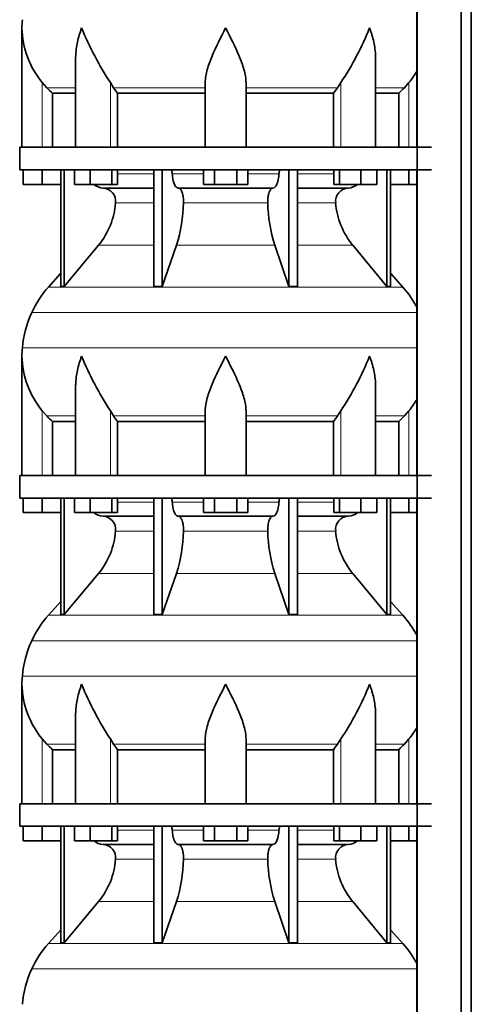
# Model space of a CAD drawing. Header units: millimetres. Extents: x 166 to 762, y -3713 to 2360.
# Tile 20 of 28: x 171 to 371, y 304 to 739. Entities that reach past the tile are written whole.
import ezdxf

# ---------------------------------------------------------------- set-up
doc = ezdxf.new("R2010")
doc.units = ezdxf.units.MM
doc.layers.add('LOW_134-18', color=7, linetype='Continuous')
doc.layers.add('VSI134_DIFFUSORE', color=7, linetype='Continuous')

# ---------------------------------------------------------------- blocks, each defined once
blk = doc.blocks.new('SE')
at = {"layer": 'LOW_134-18', "color": 7, "linetype": 'Continuous', "lineweight": 35}
for p, q in [((346.64, 1862.18), (346.64, -764.32)), ((366.02, -764.32), (366.02, 1862.18)), ((370.57, -764.32), (370.57, 1862.18)), ((346.57, 817.18), (346.57, 682.18)), ((346.57, 672.18), (346.57, 537.18)), ((346.57, 527.18), (346.57, 392.18)), ((346.57, 382.18), (346.57, 247.18))]:
    blk.add_line(p, q, dxfattribs=at)
at = {"layer": 'VSI134_DIFFUSORE', "color": 7, "linetype": 'Continuous', "lineweight": 35}
for p, q in [((172.01, 734.92), (172.01, 682.18)), ((195.73, 721.54), (195.73, 682.18)), ((328.28, 682.18), (328.28, 721.54)), ((183.02, 708.48), (181.01, 710.78)), ((212.52, 708.48), (211.09, 710.78)), ((253.01, 682.18), (253.01, 710.78)), ((271.01, 682.18), (271.01, 710.78)), ((312.92, 710.78), (311.5, 708.48)), ((343.01, 710.78), (340.99, 708.48)), ((185.53, 706.04), (195.73, 706.04)), ((185.53, 682.18), (185.53, 706.04)), ((214.3, 706.04), (253.01, 706.04)), ((214.3, 682.18), (214.3, 706.04)), ((271.01, 706.04), (309.72, 706.04)), ((309.72, 706.04), (309.72, 682.18)), ((328.28, 706.04), (338.48, 706.04)), ((338.48, 706.04), (338.48, 682.18)), ((353.01, 682.18), (171.01, 682.18)), ((171.01, 682.18), (171.01, 672.18)), ((171.01, 672.18), (353.01, 672.18)), ((172.51, 665.78), (172.51, 672.18)), ((172.51, 665.78), (172.51, 672.18)), ((181.01, 665.78), (181.01, 672.18)), ((189.18, 672.18), (189.18, 620.73)), ((190.71, 672.18), (190.71, 620.73)), ((195.25, 665.78), (195.25, 672.18)), ((202.19, 665.78), (202.19, 672.18)), ((211.67, 665.78), (211.67, 672.18)), ((214.21, 665.78), (214.21, 672.18)), ((230.31, 672.18), (230.31, 620.73)), ((234, 672.18), (234, 620.73)), ((252.19, 665.78), (252.19, 672.18)), ((257.1, 665.78), (257.1, 672.18)), ((266.91, 665.78), (266.91, 672.18)), ((271.82, 665.78), (271.82, 672.18)), ((290.01, 672.18), (290.01, 620.73)), ((293.7, 672.18), (293.7, 620.73)), ((309.8, 665.78), (309.8, 672.18)), ((312.34, 665.78), (312.34, 672.18)), ((321.82, 665.78), (321.82, 672.18)), ((328.76, 665.78), (328.76, 672.18)), ((333.3, 672.18), (333.3, 620.73)), ((334.83, 672.18), (334.83, 620.73)), ((343.01, 665.78), (343.01, 672.18)), ((181.01, 665.78), (172.51, 665.78)), ((189.18, 665.78), (181.01, 665.78)), ((202.19, 665.78), (195.25, 665.78)), ((211.67, 665.78), (202.19, 665.78)), ((214.21, 665.78), (211.67, 665.78)), ((257.1, 665.78), (252.19, 665.78)), ((266.91, 665.78), (257.1, 665.78)), ((271.82, 665.78), (266.91, 665.78)), ((312.34, 665.78), (309.8, 665.78)), ((321.82, 665.78), (312.34, 665.78)), ((328.76, 665.78), (321.82, 665.78)), ((343.01, 665.78), (334.83, 665.78)), ((346.57, 665.78), (343.01, 665.78)), ((207.83, 664.18), (230.31, 664.18)), ((241.1, 664.18), (282.91, 664.18)), ((293.7, 664.18), (316.18, 664.18)), ((190.71, 620.73), (205.86, 638.94)), ((234, 620.73), (240.28, 638.94)), ((283.73, 638.94), (290.01, 620.73)), ((318.15, 638.94), (333.3, 620.73)), ((189.18, 626.5), (183.71, 620.43)), ((340.3, 620.43), (334.83, 626.5)), ((189.18, 620.73), (190.71, 620.73)), ((230.31, 620.73), (234, 620.73)), ((290.01, 620.73), (293.7, 620.73)), ((333.3, 620.73), (334.83, 620.73)), ((172.01, 589.92), (172.01, 537.18)), ((195.73, 576.54), (195.73, 537.18)), ((328.28, 537.18), (328.28, 576.54)), ((183.02, 563.48), (181.01, 565.78)), ((212.52, 563.48), (211.09, 565.78)), ((253.01, 537.18), (253.01, 565.78)), ((271.01, 537.18), (271.01, 565.78)), ((312.92, 565.78), (311.5, 563.48)), ((343.01, 565.78), (340.99, 563.48)), ((185.53, 561.04), (195.73, 561.04)), ((185.53, 537.18), (185.53, 561.04)), ((214.3, 561.04), (253.01, 561.04)), ((214.3, 537.18), (214.3, 561.04)), ((271.01, 561.04), (309.72, 561.04)), ((309.72, 561.04), (309.72, 537.18)), ((328.28, 561.04), (338.48, 561.04)), ((338.48, 561.04), (338.48, 537.18)), ((353.01, 537.18), (171.01, 537.18)), ((171.01, 537.18), (171.01, 527.18)), ((171.01, 527.18), (353.01, 527.18)), ((172.51, 520.78), (172.51, 527.18)), ((172.51, 520.78), (172.51, 527.18)), ((181.01, 520.78), (181.01, 527.18)), ((189.18, 527.18), (189.18, 475.73)), ((190.71, 527.18), (190.71, 475.73)), ((195.25, 520.78), (195.25, 527.18)), ((202.19, 520.78), (202.19, 527.18)), ((211.67, 520.78), (211.67, 527.18)), ((214.21, 520.78), (214.21, 527.18)), ((230.31, 527.18), (230.31, 475.73)), ((234, 527.18), (234, 475.73)), ((252.19, 520.78), (252.19, 527.18)), ((257.1, 520.78), (257.1, 527.18)), ((266.91, 520.78), (266.91, 527.18)), ((271.82, 520.78), (271.82, 527.18)), ((290.01, 527.18), (290.01, 475.73)), ((293.7, 527.18), (293.7, 475.73)), ((309.8, 520.78), (309.8, 527.18)), ((312.34, 520.78), (312.34, 527.18)), ((321.82, 520.78), (321.82, 527.18)), ((328.76, 520.78), (328.76, 527.18)), ((333.3, 527.18), (333.3, 475.73)), ((334.83, 527.18), (334.83, 475.73)), ((343.01, 520.78), (343.01, 527.18)), ((181.01, 520.78), (172.51, 520.78)), ((189.18, 520.78), (181.01, 520.78)), ((202.19, 520.78), (195.25, 520.78)), ((211.67, 520.78), (202.19, 520.78)), ((207.83, 519.18), (230.31, 519.18)), ((214.21, 520.78), (211.67, 520.78)), ((241.1, 519.18), (282.91, 519.18)), ((257.1, 520.78), (252.19, 520.78)), ((266.91, 520.78), (257.1, 520.78)), ((271.82, 520.78), (266.91, 520.78)), ((293.7, 519.18), (316.18, 519.18)), ((312.34, 520.78), (309.8, 520.78)), ((321.82, 520.78), (312.34, 520.78)), ((328.76, 520.78), (321.82, 520.78)), ((343.01, 520.78), (334.83, 520.78)), ((346.57, 520.78), (343.01, 520.78)), ((190.71, 475.73), (205.86, 493.94)), ((234, 475.73), (240.28, 493.94)), ((283.73, 493.94), (290.01, 475.73)), ((318.15, 493.94), (333.3, 475.73)), ((189.18, 481.5), (183.71, 475.43)), ((340.3, 475.43), (334.83, 481.5)), ((189.18, 475.73), (190.71, 475.73)), ((230.31, 475.73), (234, 475.73)), ((290.01, 475.73), (293.7, 475.73)), ((333.3, 475.73), (334.83, 475.73)), ((172.01, 444.92), (172.01, 392.18)), ((195.73, 431.54), (195.73, 392.18)), ((328.28, 392.18), (328.28, 431.54)), ((183.02, 418.48), (181.01, 420.78)), ((212.52, 418.48), (211.09, 420.78)), ((253.01, 392.18), (253.01, 420.78)), ((271.01, 392.18), (271.01, 420.78)), ((312.92, 420.78), (311.5, 418.48)), ((343.01, 420.78), (340.99, 418.48)), ((185.53, 416.04), (195.73, 416.04)), ((185.53, 392.18), (185.53, 416.04)), ((214.3, 416.04), (253.01, 416.04)), ((214.3, 392.18), (214.3, 416.04)), ((271.01, 416.04), (309.72, 416.04)), ((309.72, 416.04), (309.72, 392.18)), ((328.28, 416.04), (338.48, 416.04)), ((338.48, 416.04), (338.48, 392.18)), ((353.01, 392.18), (171.01, 392.18)), ((171.01, 392.18), (171.01, 382.18)), ((171.01, 382.18), (353.01, 382.18)), ((172.51, 375.78), (172.51, 382.18)), ((172.51, 375.78), (172.51, 382.18)), ((181.01, 375.78), (181.01, 382.18)), ((189.18, 382.18), (189.18, 330.73)), ((190.71, 382.18), (190.71, 330.73)), ((195.25, 375.78), (195.25, 382.18)), ((202.19, 375.78), (202.19, 382.18)), ((211.67, 375.78), (211.67, 382.18)), ((214.21, 375.78), (214.21, 382.18)), ((230.31, 382.18), (230.31, 330.73)), ((234, 382.18), (234, 330.73)), ((252.19, 375.78), (252.19, 382.18)), ((257.1, 375.78), (257.1, 382.18)), ((266.91, 375.78), (266.91, 382.18)), ((271.82, 375.78), (271.82, 382.18)), ((290.01, 382.18), (290.01, 330.73)), ((293.7, 382.18), (293.7, 330.73)), ((309.8, 375.78), (309.8, 382.18)), ((312.34, 375.78), (312.34, 382.18)), ((321.82, 375.78), (321.82, 382.18)), ((328.76, 375.78), (328.76, 382.18)), ((333.3, 382.18), (333.3, 330.73)), ((334.83, 382.18), (334.83, 330.73)), ((343.01, 375.78), (343.01, 382.18)), ((181.01, 375.78), (172.51, 375.78)), ((189.18, 375.78), (181.01, 375.78)), ((202.19, 375.78), (195.25, 375.78)), ((211.67, 375.78), (202.19, 375.78)), ((207.83, 374.18), (230.31, 374.18)), ((214.21, 375.78), (211.67, 375.78)), ((241.1, 374.18), (282.91, 374.18)), ((257.1, 375.78), (252.19, 375.78)), ((266.91, 375.78), (257.1, 375.78)), ((271.82, 375.78), (266.91, 375.78)), ((293.7, 374.18), (316.18, 374.18)), ((312.34, 375.78), (309.8, 375.78)), ((321.82, 375.78), (312.34, 375.78)), ((328.76, 375.78), (321.82, 375.78)), ((343.01, 375.78), (334.83, 375.78)), ((346.57, 375.78), (343.01, 375.78)), ((190.71, 330.73), (205.86, 348.94)), ((234, 330.73), (240.28, 348.94)), ((283.73, 348.94), (290.01, 330.73)), ((318.15, 348.94), (333.3, 330.73)), ((189.18, 336.5), (183.71, 330.43)), ((340.3, 330.43), (334.83, 336.5)), ((189.18, 330.73), (190.71, 330.73)), ((230.31, 330.73), (234, 330.73)), ((290.01, 330.73), (293.7, 330.73)), ((333.3, 330.73), (334.83, 330.73))]:
    blk.add_line(p, q, dxfattribs=at)
at = {"layer": 'VSI134_DIFFUSORE', "color": 4, "linetype": 'Continuous', "lineweight": 9}
for p, q in [((181.01, 682.18), (181.01, 710.78)), ((211.09, 682.18), (211.09, 710.78)), ((312.92, 682.18), (312.92, 710.78)), ((343.01, 682.18), (343.01, 710.78)), ((183.02, 708.48), (195.73, 708.48)), ((212.52, 708.48), (253.01, 708.48)), ((271.01, 708.48), (311.5, 708.48)), ((328.28, 708.48), (340.99, 708.48)), ((214.21, 670.41), (230.31, 670.41)), ((238.43, 670.41), (252.19, 670.41)), ((271.82, 670.41), (285.58, 670.41)), ((293.7, 670.41), (309.8, 670.41)), ((230.31, 657.64), (213.38, 657.64)), ((280.62, 657.64), (243.39, 657.64)), ((310.63, 657.64), (293.7, 657.64)), ((205.86, 638.94), (230.31, 638.94)), ((240.28, 638.94), (283.73, 638.94)), ((293.7, 638.94), (318.15, 638.94)), ((183.71, 620.43), (340.3, 620.43)), ((346.57, 609.17), (176.34, 609.17)), ((172.18, 593.54), (346.57, 593.54)), ((181.01, 537.18), (181.01, 565.78)), ((211.09, 537.18), (211.09, 565.78)), ((312.92, 537.18), (312.92, 565.78)), ((343.01, 537.18), (343.01, 565.78)), ((183.02, 563.48), (195.73, 563.48)), ((212.52, 563.48), (253.01, 563.48)), ((271.01, 563.48), (311.5, 563.48)), ((328.28, 563.48), (340.99, 563.48)), ((214.21, 525.41), (230.31, 525.41)), ((238.43, 525.41), (252.19, 525.41)), ((271.82, 525.41), (285.58, 525.41)), ((293.7, 525.41), (309.8, 525.41)), ((230.31, 512.64), (213.38, 512.64)), ((280.62, 512.64), (243.39, 512.64)), ((310.63, 512.64), (293.7, 512.64)), ((205.86, 493.94), (230.31, 493.94)), ((240.28, 493.94), (283.73, 493.94)), ((293.7, 493.94), (318.15, 493.94)), ((183.71, 475.43), (340.3, 475.43)), ((346.57, 464.17), (176.34, 464.17)), ((172.18, 448.54), (346.57, 448.54)), ((181.01, 392.18), (181.01, 420.78)), ((183.02, 418.48), (195.73, 418.48)), ((211.09, 392.18), (211.09, 420.78)), ((212.52, 418.48), (253.01, 418.48)), ((271.01, 418.48), (311.5, 418.48)), ((312.92, 392.18), (312.92, 420.78)), ((328.28, 418.48), (340.99, 418.48)), ((343.01, 392.18), (343.01, 420.78)), ((214.21, 380.41), (230.31, 380.41)), ((238.43, 380.41), (252.19, 380.41)), ((271.82, 380.41), (285.58, 380.41)), ((293.7, 380.41), (309.8, 380.41)), ((230.31, 367.64), (213.38, 367.64)), ((280.62, 367.64), (243.39, 367.64)), ((310.63, 367.64), (293.7, 367.64)), ((205.86, 348.94), (230.31, 348.94)), ((240.28, 348.94), (283.73, 348.94)), ((293.7, 348.94), (318.15, 348.94)), ((183.71, 330.43), (340.3, 330.43)), ((346.57, 319.17), (176.34, 319.17))]:
    blk.add_line(p, q, dxfattribs=at)
at = {"layer": 'VSI134_DIFFUSORE', "color": 7, "linetype": 'Continuous', "lineweight": 35}
for centre, radius, start, end in [((210.51, 734.91), 38.5, 174.5826, 180.0352), ((210.7, 735.59), 38.7, 181.0159, 219.8906), ((336.7, 792.45), 149.83, 202.585, 213.0327), ((201.79, 784.81), 133.53, 326.3278, 338.0546), ((313.31, 735.59), 38.7, 320.1094, 329.446), ((245.66, 730.72), 39.91, 213.8601, 218.2043), ((278.38, 730.7), 39.88, 321.7938, 326.1418), ((208.06, 670.86), 6.68, 229.5852, 268.0094), ((315.95, 670.86), 6.68, 271.9979, 310.3729), ((207.55, 658.32), 5.87, 353.3223, 87.2173), ((316.44, 658.34), 5.85, 92.5772, 186.8833), ((180.07, 660.16), 33.4, 320.5472, 355.6594), ((178.44, 658.84), 64.97, 342.1602, 358.9354), ((347.08, 659.09), 66.48, 181.2569, 197.6475), ((344.04, 660.21), 33.51, 184.3996, 219.3938), ((216.41, 590.98), 44, 138, 155.5912), ((307.61, 590.98), 44, 27.6842, 42), ((220.96, 588.92), 49, 155.5912, 174.5826), ((210.51, 589.91), 38.5, 174.5826, 180.0352), ((210.7, 590.59), 38.7, 181.0159, 219.8906), ((336.7, 647.45), 149.83, 202.585, 213.0327), ((201.79, 639.81), 133.53, 326.3278, 338.0546), ((313.31, 590.59), 38.7, 320.1094, 329.446), ((245.66, 585.72), 39.91, 213.8601, 218.2043), ((278.38, 585.7), 39.88, 321.7938, 326.1418), ((208.06, 525.86), 6.68, 229.5852, 268.0094), ((207.55, 513.32), 5.87, 353.3223, 87.2173), ((316.44, 513.34), 5.85, 92.5772, 186.8833), ((315.95, 525.86), 6.68, 271.9979, 310.3729), ((180.07, 515.16), 33.4, 320.5472, 355.6594), ((178.44, 513.84), 64.97, 342.1602, 358.9354), ((347.08, 514.09), 66.48, 181.2569, 197.6475), ((344.04, 515.21), 33.51, 184.3996, 219.3938), ((216.41, 445.98), 44, 138, 155.5912), ((307.61, 445.98), 44, 27.6842, 42), ((220.96, 443.92), 49, 155.5912, 174.5826), ((210.51, 444.91), 38.5, 174.5826, 180.0352), ((210.7, 445.59), 38.7, 181.0159, 219.8906), ((336.7, 502.45), 149.83, 202.585, 213.0327), ((201.79, 494.81), 133.53, 326.3278, 338.0546), ((313.31, 445.59), 38.7, 320.1094, 329.446), ((245.66, 440.72), 39.91, 213.8601, 218.2043), ((278.38, 440.7), 39.88, 321.7938, 326.1418), ((208.06, 380.86), 6.68, 229.5852, 268.0094), ((207.55, 368.32), 5.87, 353.3223, 87.2173), ((316.44, 368.34), 5.85, 92.5772, 186.8833), ((315.95, 380.86), 6.68, 271.9979, 310.3729), ((180.07, 370.16), 33.4, 320.5472, 355.6594), ((178.44, 368.84), 64.97, 342.1602, 358.9354), ((347.08, 369.09), 66.48, 181.2569, 197.6475), ((344.04, 370.21), 33.51, 184.3996, 219.3938), ((216.41, 300.98), 44, 138, 155.5912), ((307.61, 300.98), 44, 27.6842, 42), ((220.96, 298.92), 49, 155.5912, 174.5826)]:
    blk.add_arc(centre, radius, start, end, dxfattribs=at)
for points, knots in [([(198.37, 734.91), (198.27, 734.65), (198.18, 734.39), (198, 733.86), (197.91, 733.6), (197.66, 732.82), (197.5, 732.3), (197.04, 730.74), (196.77, 729.71), (196.32, 727.63), (196.14, 726.59), (195.87, 724.54), (195.78, 723.52), (195.74, 722.18), (195.73, 721.86), (195.73, 721.53)], [0, 0, 0, 0, 0.03125, 0.03125, 0.0625, 0.0625, 0.125, 0.125, 0.25, 0.25, 0.375, 0.375, 0.5, 0.5, 0.5400162, 0.5400162, 0.5400162, 0.5400162]), ([(262.01, 734.91), (259.89, 730.76), (257.74, 726.55), (255.2, 720.48), (254.45, 718.47), (253.36, 714.51), (253.01, 712.61), (253.01, 710.78)], [0, 0, 0, 0, 0.5, 0.5, 0.75, 0.75, 1, 1, 1, 1]), ([(271.01, 710.78), (271.01, 712.61), (270.66, 714.51), (269.56, 718.46), (268.81, 720.47), (266.27, 726.55), (264.12, 730.76), (262.01, 734.91)], [0, 0, 0, 0, 0.25, 0.25, 0.5, 0.5, 1, 1, 1, 1]), ([(328.28, 721.53), (328.28, 721.87), (328.27, 722.21), (328.19, 724.6), (327.91, 726.64), (327.23, 729.72), (326.97, 730.75), (326.52, 732.3), (326.35, 732.82), (326.1, 733.6), (325.97, 733.99), (325.83, 734.39), (325.74, 734.65), (325.69, 734.78), (325.65, 734.91)], [0.4588627, 0.4588627, 0.4588627, 0.4588627, 0.5, 0.5, 0.75, 0.75, 0.875, 0.875, 0.9375, 0.9375, 0.96875, 0.984375, 0.984375, 1, 1, 1, 1]), ([(237.67, 672.18), (237.72, 672.18), (237.76, 672.17), (237.86, 672.13), (237.9, 672.1), (238.03, 671.97), (238.11, 671.84), (238.25, 671.51), (238.31, 671.32), (238.39, 670.89), (238.42, 670.65), (238.43, 670.41)], [0, 0, 0, 0, 0.125, 0.125, 0.25, 0.25, 0.5, 0.5, 0.75, 0.75, 1, 1, 1, 1]), ([(241.1, 664.18), (240.93, 664.18), (240.77, 664.22), (240.53, 664.34), (240.45, 664.39), (240.29, 664.5), (240.22, 664.57), (239.99, 664.79), (239.84, 664.98), (239.56, 665.43), (239.43, 665.68), (239.19, 666.24), (239.08, 666.56), (238.88, 667.23), (238.79, 667.59), (238.64, 668.34), (238.58, 668.74), (238.48, 669.56), (238.45, 669.98), (238.43, 670.41)], [0, 0, 0, 0, 0.125, 0.125, 0.1875, 0.1875, 0.25, 0.25, 0.375, 0.375, 0.5, 0.5, 0.625, 0.625, 0.75, 0.75, 0.875, 0.875, 1, 1, 1, 1]), ([(285.58, 670.41), (285.5, 668.7), (285.19, 667.1), (284.21, 664.83), (283.56, 664.18), (282.91, 664.18)], [0, 0, 0, 0, 0.5, 0.5, 1, 1, 1, 1]), ([(285.58, 670.41), (285.59, 670.65), (285.62, 670.88), (285.68, 671.21), (285.71, 671.31), (285.76, 671.5), (285.79, 671.59), (285.86, 671.76), (285.9, 671.83), (285.98, 671.95), (286.02, 672.01), (286.11, 672.1), (286.15, 672.13), (286.25, 672.17), (286.29, 672.18), (286.34, 672.18)], [0, 0, 0, 0, 0.25, 0.25, 0.375, 0.375, 0.5, 0.5, 0.625, 0.625, 0.75, 0.75, 0.875, 0.875, 1, 1, 1, 1]), ([(241.1, 664.18), (241.18, 664.18), (241.26, 664.17), (241.42, 664.13), (241.49, 664.1), (241.73, 663.97), (241.88, 663.84), (242.17, 663.5), (242.31, 663.3), (242.5, 662.94), (242.57, 662.81), (242.69, 662.53), (242.74, 662.38), (242.9, 661.92), (243, 661.59), (243.12, 661.05), (243.16, 660.87), (243.22, 660.49), (243.25, 660.3), (243.33, 659.71), (243.37, 659.3), (243.41, 658.47), (243.41, 658.05), (243.39, 657.64)], [0, 0, 0, 0, 0.0625, 0.0625, 0.125, 0.125, 0.25, 0.25, 0.375, 0.375, 0.4375, 0.4375, 0.5, 0.5, 0.625, 0.625, 0.6875, 0.6875, 0.75, 0.75, 0.875, 0.875, 1, 1, 1, 1]), ([(280.62, 657.64), (280.6, 658.05), (280.61, 658.47), (280.63, 659.09), (280.65, 659.29), (280.68, 659.7), (280.71, 659.9), (280.78, 660.49), (280.85, 660.87), (280.97, 661.41), (281.02, 661.58), (281.11, 661.92), (281.21, 662.24), (281.32, 662.53), (281.44, 662.8), (281.51, 662.94), (281.7, 663.3), (281.84, 663.51), (282.13, 663.84), (282.29, 663.97), (282.6, 664.14), (282.75, 664.18), (282.91, 664.18)], [0, 0, 0, 0, 0.125, 0.125, 0.1875, 0.1875, 0.25, 0.25, 0.375, 0.375, 0.4375, 0.4375, 0.5, 0.5625, 0.5625, 0.625, 0.625, 0.75, 0.75, 0.875, 0.875, 1, 1, 1, 1]), ([(198.37, 589.91), (198.27, 589.65), (198.18, 589.39), (198, 588.86), (197.91, 588.6), (197.66, 587.82), (197.5, 587.3), (197.04, 585.74), (196.77, 584.71), (196.32, 582.63), (196.14, 581.59), (195.87, 579.54), (195.78, 578.52), (195.74, 577.18), (195.73, 576.86), (195.73, 576.53)], [0, 0, 0, 0, 0.03125, 0.03125, 0.0625, 0.0625, 0.125, 0.125, 0.25, 0.25, 0.375, 0.375, 0.5, 0.5, 0.5400162, 0.5400162, 0.5400162, 0.5400162]), ([(262.01, 589.91), (259.89, 585.76), (257.74, 581.55), (255.2, 575.48), (254.45, 573.47), (253.36, 569.51), (253.01, 567.61), (253.01, 565.78)], [0, 0, 0, 0, 0.5, 0.5, 0.75, 0.75, 1, 1, 1, 1]), ([(271.01, 565.78), (271.01, 567.61), (270.66, 569.51), (269.56, 573.46), (268.81, 575.47), (266.27, 581.55), (264.12, 585.76), (262.01, 589.91)], [0, 0, 0, 0, 0.25, 0.25, 0.5, 0.5, 1, 1, 1, 1]), ([(328.28, 576.53), (328.28, 576.87), (328.27, 577.21), (328.19, 579.6), (327.91, 581.64), (327.23, 584.72), (326.97, 585.75), (326.52, 587.3), (326.35, 587.82), (326.1, 588.6), (325.97, 588.99), (325.83, 589.39), (325.74, 589.65), (325.69, 589.78), (325.65, 589.91)], [0.4588627, 0.4588627, 0.4588627, 0.4588627, 0.5, 0.5, 0.75, 0.75, 0.875, 0.875, 0.9375, 0.9375, 0.96875, 0.984375, 0.984375, 1, 1, 1, 1]), ([(237.67, 527.18), (237.72, 527.18), (237.76, 527.17), (237.86, 527.13), (237.9, 527.1), (238.03, 526.97), (238.11, 526.84), (238.25, 526.51), (238.31, 526.32), (238.39, 525.89), (238.42, 525.65), (238.43, 525.41)], [0, 0, 0, 0, 0.125, 0.125, 0.25, 0.25, 0.5, 0.5, 0.75, 0.75, 1, 1, 1, 1]), ([(285.58, 525.41), (285.59, 525.65), (285.62, 525.88), (285.68, 526.21), (285.71, 526.31), (285.76, 526.5), (285.79, 526.59), (285.86, 526.76), (285.9, 526.83), (285.98, 526.95), (286.02, 527.01), (286.11, 527.1), (286.15, 527.13), (286.25, 527.17), (286.29, 527.18), (286.34, 527.18)], [0, 0, 0, 0, 0.25, 0.25, 0.375, 0.375, 0.5, 0.5, 0.625, 0.625, 0.75, 0.75, 0.875, 0.875, 1, 1, 1, 1]), ([(241.1, 519.18), (240.93, 519.18), (240.77, 519.22), (240.53, 519.34), (240.45, 519.39), (240.29, 519.5), (240.22, 519.57), (239.99, 519.79), (239.84, 519.98), (239.56, 520.43), (239.43, 520.68), (239.19, 521.24), (239.08, 521.56), (238.88, 522.23), (238.79, 522.59), (238.64, 523.34), (238.58, 523.74), (238.48, 524.56), (238.45, 524.98), (238.43, 525.41)], [0, 0, 0, 0, 0.125, 0.125, 0.1875, 0.1875, 0.25, 0.25, 0.375, 0.375, 0.5, 0.5, 0.625, 0.625, 0.75, 0.75, 0.875, 0.875, 1, 1, 1, 1]), ([(285.58, 525.41), (285.5, 523.7), (285.19, 522.1), (284.21, 519.83), (283.56, 519.18), (282.91, 519.18)], [0, 0, 0, 0, 0.5, 0.5, 1, 1, 1, 1]), ([(241.1, 519.18), (241.18, 519.18), (241.26, 519.17), (241.42, 519.13), (241.49, 519.1), (241.73, 518.97), (241.88, 518.84), (242.17, 518.5), (242.31, 518.3), (242.5, 517.94), (242.57, 517.81), (242.69, 517.53), (242.74, 517.38), (242.9, 516.92), (243, 516.59), (243.12, 516.05), (243.16, 515.87), (243.22, 515.49), (243.25, 515.3), (243.33, 514.71), (243.37, 514.3), (243.41, 513.47), (243.41, 513.05), (243.39, 512.64)], [0, 0, 0, 0, 0.0625, 0.0625, 0.125, 0.125, 0.25, 0.25, 0.375, 0.375, 0.4375, 0.4375, 0.5, 0.5, 0.625, 0.625, 0.6875, 0.6875, 0.75, 0.75, 0.875, 0.875, 1, 1, 1, 1]), ([(280.62, 512.64), (280.6, 513.05), (280.61, 513.47), (280.63, 514.09), (280.65, 514.29), (280.68, 514.7), (280.71, 514.9), (280.78, 515.49), (280.85, 515.87), (280.97, 516.41), (281.02, 516.58), (281.11, 516.92), (281.21, 517.24), (281.32, 517.53), (281.44, 517.8), (281.51, 517.94), (281.7, 518.3), (281.84, 518.51), (282.13, 518.84), (282.29, 518.97), (282.6, 519.14), (282.75, 519.18), (282.91, 519.18)], [0, 0, 0, 0, 0.125, 0.125, 0.1875, 0.1875, 0.25, 0.25, 0.375, 0.375, 0.4375, 0.4375, 0.5, 0.5625, 0.5625, 0.625, 0.625, 0.75, 0.75, 0.875, 0.875, 1, 1, 1, 1]), ([(198.37, 444.91), (198.27, 444.65), (198.18, 444.39), (198, 443.86), (197.91, 443.6), (197.66, 442.82), (197.5, 442.3), (197.04, 440.74), (196.77, 439.71), (196.32, 437.63), (196.14, 436.59), (195.87, 434.54), (195.78, 433.52), (195.74, 432.18), (195.73, 431.86), (195.73, 431.53)], [0, 0, 0, 0, 0.03125, 0.03125, 0.0625, 0.0625, 0.125, 0.125, 0.25, 0.25, 0.375, 0.375, 0.5, 0.5, 0.5400162, 0.5400162, 0.5400162, 0.5400162]), ([(262.01, 444.91), (259.89, 440.76), (257.74, 436.55), (255.2, 430.48), (254.45, 428.47), (253.36, 424.51), (253.01, 422.61), (253.01, 420.78)], [0, 0, 0, 0, 0.5, 0.5, 0.75, 0.75, 1, 1, 1, 1]), ([(271.01, 420.78), (271.01, 422.61), (270.66, 424.51), (269.56, 428.46), (268.81, 430.47), (266.27, 436.55), (264.12, 440.76), (262.01, 444.91)], [0, 0, 0, 0, 0.25, 0.25, 0.5, 0.5, 1, 1, 1, 1]), ([(328.28, 431.53), (328.28, 431.87), (328.27, 432.21), (328.19, 434.6), (327.91, 436.64), (327.23, 439.72), (326.97, 440.75), (326.52, 442.3), (326.35, 442.82), (326.1, 443.6), (325.97, 443.99), (325.83, 444.39), (325.74, 444.65), (325.69, 444.78), (325.65, 444.91)], [0.4588627, 0.4588627, 0.4588627, 0.4588627, 0.5, 0.5, 0.75, 0.75, 0.875, 0.875, 0.9375, 0.9375, 0.96875, 0.984375, 0.984375, 1, 1, 1, 1]), ([(237.67, 382.18), (237.72, 382.18), (237.76, 382.17), (237.86, 382.13), (237.9, 382.1), (238.03, 381.97), (238.11, 381.84), (238.25, 381.51), (238.31, 381.32), (238.39, 380.89), (238.42, 380.65), (238.43, 380.41)], [0, 0, 0, 0, 0.125, 0.125, 0.25, 0.25, 0.5, 0.5, 0.75, 0.75, 1, 1, 1, 1]), ([(241.1, 374.18), (240.93, 374.18), (240.77, 374.22), (240.53, 374.34), (240.45, 374.39), (240.29, 374.5), (240.22, 374.57), (239.99, 374.79), (239.84, 374.98), (239.56, 375.43), (239.43, 375.68), (239.19, 376.24), (239.08, 376.56), (238.88, 377.23), (238.79, 377.59), (238.64, 378.34), (238.58, 378.74), (238.48, 379.56), (238.45, 379.98), (238.43, 380.41)], [0, 0, 0, 0, 0.125, 0.125, 0.1875, 0.1875, 0.25, 0.25, 0.375, 0.375, 0.5, 0.5, 0.625, 0.625, 0.75, 0.75, 0.875, 0.875, 1, 1, 1, 1]), ([(285.58, 380.41), (285.5, 378.7), (285.19, 377.1), (284.21, 374.83), (283.56, 374.18), (282.91, 374.18)], [0, 0, 0, 0, 0.5, 0.5, 1, 1, 1, 1]), ([(285.58, 380.41), (285.59, 380.65), (285.62, 380.88), (285.68, 381.21), (285.71, 381.31), (285.76, 381.5), (285.79, 381.59), (285.86, 381.76), (285.9, 381.83), (285.98, 381.95), (286.02, 382.01), (286.11, 382.1), (286.15, 382.13), (286.25, 382.17), (286.29, 382.18), (286.34, 382.18)], [0, 0, 0, 0, 0.25, 0.25, 0.375, 0.375, 0.5, 0.5, 0.625, 0.625, 0.75, 0.75, 0.875, 0.875, 1, 1, 1, 1]), ([(241.1, 374.18), (241.18, 374.18), (241.26, 374.17), (241.42, 374.13), (241.49, 374.1), (241.73, 373.97), (241.88, 373.84), (242.17, 373.5), (242.31, 373.3), (242.5, 372.94), (242.57, 372.81), (242.69, 372.53), (242.74, 372.38), (242.9, 371.92), (243, 371.59), (243.12, 371.05), (243.16, 370.87), (243.22, 370.49), (243.25, 370.3), (243.33, 369.71), (243.37, 369.3), (243.41, 368.47), (243.41, 368.05), (243.39, 367.64)], [0, 0, 0, 0, 0.0625, 0.0625, 0.125, 0.125, 0.25, 0.25, 0.375, 0.375, 0.4375, 0.4375, 0.5, 0.5, 0.625, 0.625, 0.6875, 0.6875, 0.75, 0.75, 0.875, 0.875, 1, 1, 1, 1]), ([(280.62, 367.64), (280.6, 368.05), (280.61, 368.47), (280.63, 369.09), (280.65, 369.29), (280.68, 369.7), (280.71, 369.9), (280.78, 370.49), (280.85, 370.87), (280.97, 371.41), (281.02, 371.58), (281.11, 371.92), (281.21, 372.24), (281.32, 372.53), (281.44, 372.8), (281.51, 372.94), (281.7, 373.3), (281.84, 373.51), (282.13, 373.84), (282.29, 373.97), (282.6, 374.14), (282.75, 374.18), (282.91, 374.18)], [0, 0, 0, 0, 0.125, 0.125, 0.1875, 0.1875, 0.25, 0.25, 0.375, 0.375, 0.4375, 0.4375, 0.5, 0.5625, 0.5625, 0.625, 0.625, 0.75, 0.75, 0.875, 0.875, 1, 1, 1, 1])]:
    blk.add_open_spline(points, degree=3, knots=knots, dxfattribs=at)
for points in [[(185.53, 706.04), (184.66, 706.82), (183.82, 707.64), (183.02, 708.48)], [(340.99, 708.48), (340.19, 707.64), (339.35, 706.82), (338.48, 706.04)], [(185.53, 561.04), (184.66, 561.82), (183.82, 562.64), (183.02, 563.48)], [(340.99, 563.48), (340.19, 562.64), (339.35, 561.82), (338.48, 561.04)], [(185.53, 416.04), (184.66, 416.82), (183.82, 417.64), (183.02, 418.48)], [(340.99, 418.48), (340.19, 417.64), (339.35, 416.82), (338.48, 416.04)]]:
    blk.add_open_spline(points, degree=3, dxfattribs=at)

msp = doc.modelspace()

# ---------------------------------------------------------------- block references
msp.add_blockref('SE', (0, 0))

doc.saveas('drawing.dxf')
